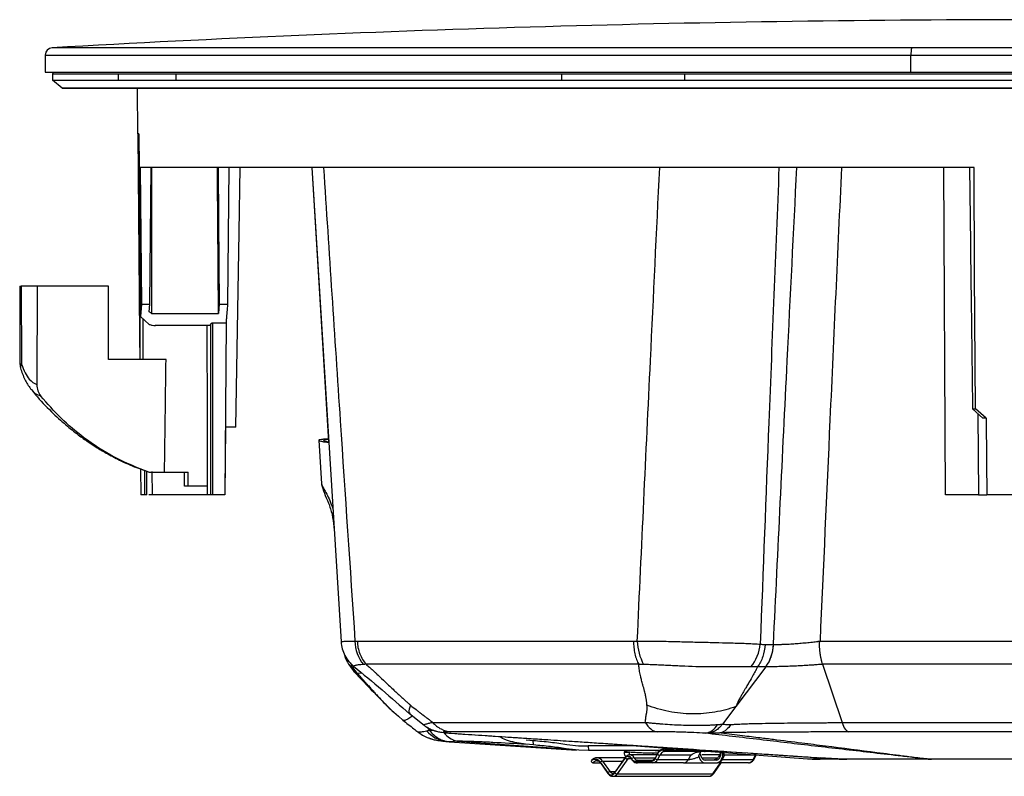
# Model space of a CAD drawing. Header units: millimetres. Extents: x 0 to 594, y 0 to 420.
# Tile 3 of 40: x 74 to 133, y 105 to 150. Entities that reach past the tile are written whole.
import ezdxf

# ---------------------------------------------------------------- set-up
doc = ezdxf.new("R2010")
doc.units = ezdxf.units.MM

msp = doc.modelspace()

# ---------------------------------------------------------------- linework, layer by layer
at = {"color": 7, "linetype": 'Continuous', "lineweight": 25}
for p, q in [((127.151, 147.967), (76.323, 147.967)), ((192.551, 147.967), (127.151, 147.967)), ((75.914, 147.535), (75.914, 146.526)), ((75.914, 147.535), (127.098, 147.535)), ((127.098, 146.526), (127.098, 147.535)), ((127.098, 147.535), (193.447, 147.535)), ((75.914, 146.526), (127.098, 146.526)), ((76.347, 146.415), (76.347, 146.054)), ((80.247, 146.415), (76.347, 146.415)), ((80.253, 146.415), (80.247, 146.415)), ((80.247, 146.054), (80.247, 146.415)), ((83.634, 146.415), (80.253, 146.415)), ((80.253, 146.048), (80.253, 146.415)), ((106.461, 146.415), (83.628, 146.415)), ((83.628, 146.415), (83.628, 146.054)), ((106.461, 146.054), (106.461, 146.415)), ((106.464, 146.415), (106.461, 146.415)), ((113.714, 146.415), (106.464, 146.415)), ((106.464, 146.048), (106.464, 146.415)), ((113.711, 146.415), (113.711, 146.054)), ((155.65, 146.415), (113.711, 146.415)), ((127.098, 146.526), (193.447, 146.526)), ((76.347, 146.054), (80.247, 146.054)), ((76.911, 145.584), (76.347, 146.054)), ((192.45, 145.584), (76.911, 145.584)), ((76.911, 145.584), (76.911, 145.554)), ((192.45, 145.554), (76.911, 145.554)), ((80.247, 146.054), (80.253, 146.048)), ((80.253, 146.048), (83.634, 146.048)), ((81.348, 145.554), (81.371, 142.887)), ((83.634, 146.048), (83.628, 146.054)), ((83.628, 146.054), (106.461, 146.054)), ((106.461, 146.054), (106.464, 146.048)), ((106.464, 146.048), (113.714, 146.048)), ((113.711, 146.054), (155.65, 146.054)), ((113.714, 146.048), (113.711, 146.054)), ((81.448, 142.887), (81.371, 142.887)), ((130.83, 140.887), (81.528, 140.887)), ((81.528, 140.887), (81.595, 132.817)), ((82.099, 132.817), (82.178, 140.887)), ((86.766, 140.887), (86.694, 132.817)), ((91.667, 140.887), (92.663, 124.678)), ((91.668, 140.887), (93.402, 112.858)), ((129.138, 121.554), (129.037, 140.887)), ((81.514, 134.554), (81.514, 129.554)), ((74.402, 133.887), (74.419, 129.261)), ((75.433, 133.887), (74.496, 133.887)), ((74.496, 133.887), (74.513, 129.264)), ((75.433, 133.887), (75.411, 128.06)), ((79.662, 133.887), (75.433, 133.887)), ((79.646, 129.554), (79.662, 133.887)), ((81.595, 132.817), (81.546, 132.087)), ((81.595, 132.817), (82.099, 132.817)), ((82.059, 132.353), (82.099, 132.817)), ((86.195, 132.817), (86.157, 132.271)), ((86.195, 132.817), (86.694, 132.817)), ((82.199, 132.271), (86.157, 132.271)), ((81.546, 132.087), (82.06, 131.619)), ((81.701, 129.554), (81.701, 131.946)), ((85.697, 121.554), (85.697, 131.62)), ((85.81, 131.72), (86.605, 131.72)), ((85.81, 131.72), (85.81, 121.554)), ((86.605, 131.72), (86.522, 121.554)), ((82.422, 131.554), (82.409, 131.554)), ((85.676, 131.554), (82.422, 131.554)), ((83.056, 129.554), (79.646, 129.554)), ((75.116, 127.745), (75.087, 127.774)), ((130.739, 126.62), (131.349, 126.074)), ((130.739, 126.62), (130.909, 126.62)), ((131.552, 126.074), (130.909, 126.62)), ((131.055, 126.337), (131.086, 121.554)), ((131.552, 126.074), (131.349, 126.074)), ((87.179, 125.554), (86.547, 125.554)), ((86.552, 121.554), (86.588, 125.554)), ((92.086, 124.768), (92.246, 122.199)), ((81.553, 123.077), (81.567, 121.554)), ((81.809, 121.554), (81.809, 122.985)), ((81.906, 122.943), (81.906, 121.554)), ((81.912, 121.554), (81.912, 122.94)), ((82.034, 122.887), (82.967, 122.887)), ((82.224, 122.929), (82.227, 121.554)), ((82.967, 122.887), (84.359, 122.887)), ((84.148, 122.054), (84.148, 122.887)), ((84.359, 122.054), (84.359, 122.887)), ((84.359, 122.054), (84.148, 122.054)), ((85.514, 122.054), (84.359, 122.054)), ((92.248, 122.199), (92.264, 122.147)), ((81.809, 121.554), (81.567, 121.554)), ((81.906, 121.554), (81.809, 121.554)), ((81.912, 121.554), (81.906, 121.554)), ((85.49, 121.554), (82.227, 121.554)), ((85.697, 121.554), (85.49, 121.554)), ((85.81, 121.554), (85.697, 121.554)), ((86.522, 121.554), (85.81, 121.554)), ((131.086, 121.554), (129.138, 121.554)), ((131.086, 121.554), (131.575, 121.554)), ((133.676, 121.554), (131.575, 121.554)), ((92.978, 119.671), (92.994, 119.454)), ((94.361, 112.899), (110.688, 112.899)), ((118.47, 112.706), (118.968, 112.706)), ((121.714, 112.899), (147.647, 112.899)), ((94.188, 111.403), (94.192, 111.4)), ((111, 111.53), (94.885, 111.53)), ((118.523, 111.384), (116.741, 109.038)), ((118.521, 111.384), (118.023, 111.384)), ((134.681, 111.53), (121.873, 111.53)), ((121.873, 111.53), (123.024, 108.089)), ((94.652, 111), (94.378, 110.991)), ((116.741, 109.038), (115.95, 107.996)), ((96.522, 108.703), (96.797, 108.465)), ((96.793, 108.46), (97.061, 108.23)), ((97.447, 108.617), (98.316, 107.932)), ((98.625, 107.642), (98.504, 107.808)), ((98.633, 107.631), (98.917, 107.614)), ((99.793, 107.465), (99.88, 107.46)), ((99.837, 107.462), (99.905, 107.456)), ((99.558, 106.982), (99.8, 106.957)), ((100.239, 106.981), (99.799, 106.957)), ((99.818, 106.956), (107.329, 106.459)), ((100.239, 106.981), (106.718, 106.539)), ((104.785, 106.763), (104.316, 106.805)), ((104.343, 107.07), (104.768, 107.032)), ((104.785, 106.763), (104.768, 107.032)), ((107.469, 106.452), (106.718, 106.539)), ((106.753, 106.801), (107.446, 106.72)), ((107.446, 106.72), (108.012, 106.705)), ((108.001, 106.921), (120.974, 105.948)), ((108.012, 106.705), (108.029, 106.437)), ((110.88, 106.705), (108.012, 106.705)), ((112.537, 106.539), (113.095, 106.539)), ((108.029, 106.437), (107.469, 106.452)), ((112.263, 106.437), (108.029, 106.437)), ((110.195, 106.003), (108.536, 106.003)), ((109.588, 105.118), (110.208, 105.995)), ((110.215, 106.033), (109.596, 105.156)), ((110.428, 106.336), (110.428, 106.334)), ((110.428, 106.334), (110.474, 106.332)), ((112.07, 106.181), (110.485, 106.181)), ((110.731, 106.007), (111.978, 106.007)), ((111.842, 106.275), (111.832, 106.181)), ((112.126, 106.275), (111.842, 106.275)), ((111.965, 105.958), (112.103, 106.22)), ((111.967, 106.432), (112.254, 106.431)), ((112.105, 106.248), (111.967, 105.985)), ((112.253, 106.171), (112.115, 105.908)), ((114.079, 106.171), (112.253, 106.171)), ((112.435, 106.456), (114.206, 106.456)), ((114.662, 106.373), (112.537, 106.373)), ((113.942, 105.908), (114.079, 106.171)), ((114.549, 106.129), (114.677, 106.373)), ((114.684, 106.124), (114.639, 106.3)), ((114.898, 106.373), (114.662, 106.373)), ((115.776, 106.181), (114.726, 106.181)), ((114.729, 106.007), (115.676, 106.007)), ((115.317, 106.373), (114.898, 106.373)), ((115.855, 106.332), (115.71, 106.055)), ((116.083, 106.171), (115.945, 105.908)), ((115.963, 106.324), (115.963, 106.129)), ((116.062, 106.317), (115.963, 106.129)), ((117.91, 106.171), (116.083, 106.171)), ((117.772, 105.908), (117.91, 106.171)), ((117.825, 105.93), (117.953, 106.175)), ((121.167, 106.044), (121.493, 106.022)), ((121.531, 106.02), (121.933, 105.993)), ((122.769, 105.937), (121.648, 106.014)), ((122.357, 105.966), (121.732, 106.007)), ((108.298, 105.706), (108.737, 105.706)), ((108.536, 105.836), (108.526, 105.836)), ((108.726, 105.749), (109.171, 105.118)), ((108.733, 105.711), (109.179, 105.081)), ((108.869, 105.808), (109.315, 105.177)), ((108.869, 105.808), (110.057, 105.808)), ((110.352, 105.936), (109.732, 105.06)), ((110.579, 105.936), (110.352, 105.936)), ((110.817, 105.789), (111.729, 105.789)), ((110.92, 105.873), (111.831, 105.873)), ((111.831, 105.706), (110.92, 105.706)), ((113.658, 105.706), (111.831, 105.706)), ((112.115, 105.908), (113.942, 105.908)), ((115.589, 105.873), (114.924, 105.873)), ((114.924, 105.706), (115.589, 105.706)), ((115.388, 105.06), (115.846, 105.706)), ((115.441, 105.081), (115.883, 105.706)), ((117.488, 105.706), (115.661, 105.706)), ((115.945, 105.908), (117.772, 105.908)), ((123.267, 105.921), (123.299, 105.92)), ((123.267, 105.921), (123.299, 105.92)), ((109.611, 105.177), (109.315, 105.177)), ((109.482, 104.913), (115.138, 104.913)), ((109.732, 105.06), (115.388, 105.06))]:
    msp.add_line(p, q, dxfattribs=at)
at = {"color": 7, "linetype": 'Continuous', "lineweight": 25, "flags": 128}
for points in [[(76.36, 146.526), (76.356, 146.509), (76.347, 146.415)], [(81.379, 142.887), (81.484, 130.94), (81.496, 129.554)], [(81.448, 142.887), (81.503, 136.839), (81.546, 132.087)], [(82.194, 140.887), (82.197, 136.062), (82.199, 132.271)], [(87.179, 125.554), (87.372, 137.077), (87.436, 140.887)], [(130.909, 126.62), (130.864, 134.609), (130.83, 140.887)], [(85.46, 131.554), (85.477, 125.954), (85.49, 121.554)], [(131.552, 126.074), (131.564, 123.543), (131.575, 121.554)], [(94.165, 111.112), (94.258, 111.039), (94.378, 110.991)], [(99.561, 106.982), (99.601, 106.976), (99.785, 106.96)], [(110.428, 106.334), (110.431, 106.237), (110.441, 106.171)]]:
    msp.add_lwpolyline(points, dxfattribs=at)
at = {"color": 7, "linetype": 'Continuous', "lineweight": 25}
for centre, radius, start, end in [((134.681, -878.149), 1027.775, 90, 93.255054), ((76.347, 147.535), 0.433, 93.25505, 180), ((128.091, 147.633), 0.998, 160.43972, 185.65973), ((74.49, 128.646), 0.618, 87.90569, 96.6031), ((75.419, 129.264), 1, 180.21131, 198.2857), ((74.846, 129.058), 0.392, 148.2824, 195.27625), ((96.328, 112.89), 2.101, 179.60901, 220.7551), ((114.107, 113.023), 3.193, 182.12627, 208.11029), ((115.699, 112.958), 2.499, 320.77633, 354.60348), ((116.568, 112.781), 2.401, 324.42321, 358.19135), ((114.787, 108.428), 0.979, 278.46743, 332.06834), ((99.879, 108.846), 1.891, 221.32199, 260.30708), ((100.742, 108.538), 1.636, 219.57057, 252.09152), ((112.548, 106.422), 0.118, 95.39271, 163.07034), ((108.514, 105.584), 0.42, 32.22742, 86.80708), ((110.258, 106.004), 0.0508, 146.44116, 190.41619), ((110.385, 105.886), 0.208, 19.91349, 148.38195), ((110.372, 106.19), 0.254, 229.92368, 265.49126), ((110.492, 105.849), 0.165, 92.49402, 148.19015), ((110.465, 105.893), 0.289, 23.2486, 86.06088), ((110.617, 105.945), 0.0375, 162.00914, 207.31469), ((110.751, 105.697), 0.31, 93.75775, 123.1437), ((110.838, 106.068), 0.28, 203.43972, 265.84223), ((110.936, 106.096), 0.224, 203.43972, 265.84223), ((111.709, 106.068), 0.28, 274.17855, 336.67814), ((112.001, 105.969), 0.0376, 154.53384, 198.02979), ((112.135, 106.219), 0.311, 236.95668, 266.25344), ((112.139, 106.232), 0.0376, 154.53384, 198.02979), ((112.463, 106.065), 0.392, 94.17855, 156.67814), ((112.273, 106.481), 0.311, 236.95668, 266.25344), ((112.561, 106.038), 0.336, 94.17855, 156.67814), ((112.548, 106.49), 0.118, 196.92966, 264.60729), ((114.67, 106.483), 0.11, 209.75623, 265.76851), ((114.895, 106.469), 0.0959, 271.53721, 311.79524), ((117.912, 106.263), 0.092, 268.52029, 286.82386), ((108.437, 105.585), 0.332, 29.61066, 136.63111), ((108.55, 105.53), 0.307, 94.38651, 144.97782), ((108.776, 105.74), 0.0508, 169.58242, 213.5866), ((108.889, 105.554), 0.254, 94.50874, 130.07632), ((110.931, 105.755), 0.118, 95.39271, 163.07034), ((110.931, 105.824), 0.118, 196.92966, 264.60729), ((111.842, 105.755), 0.118, 95.39271, 163.07034), ((111.842, 105.824), 0.118, 196.92966, 264.60729), ((111.806, 106.041), 0.336, 274.17855, 336.67814), ((113.633, 106.041), 0.336, 274.17855, 336.67814), ((115.637, 106.041), 0.336, 274.17855, 336.67814), ((117.463, 106.041), 0.336, 274.17855, 336.67814), ((117.78, 105.962), 0.0549, 261.02819, 323.88063), ((122.784, 106.833), 0.895, 269.02804, 269.77068), ((122.779, 106.57), 0.633, 269.56098, 270.43902), ((128.039, 108.381), 2.444, 270.13901, 270.58839), ((128.057, 108.643), 2.706, 269.7876, 270.2124), ((109.221, 105.109), 0.0508, 169.58122, 213.61053), ((109.335, 104.924), 0.254, 94.50874, 130.07632), ((109.38, 105.241), 0.241, 210.37174, 329.62826), ((109.492, 105.288), 0.209, 212.09604, 266.7521), ((109.466, 105.227), 0.314, 273.86402, 327.87453), ((109.638, 105.128), 0.0508, 146.4134, 190.41758), ((109.752, 105.313), 0.254, 229.92368, 265.49126), ((115.123, 105.226), 0.313, 272.7971, 327.92528), ((115.395, 105.12), 0.0607, 264.29697, 320.28809)]:
    msp.add_arc(centre, radius, start, end, dxfattribs=at)
for points, knots in [([(86.157, 132.271), (86.145, 133.879), (86.123, 136.751), (86.101, 139.623), (86.091, 140.887)], [0, 0, 0, 0, 0.56, 1, 1, 1, 1]), ([(86.134, 140.887), (86.146, 139.381), (86.166, 136.691), (86.186, 134), (86.195, 132.817)], [0, 0, 0, 0, 0.56, 1, 1, 1, 1]), ([(92.367, 140.887), (92.694, 135.896), (93.304, 126.569), (93.934, 117.241), (94.227, 112.904)], [0, 0, 0, 0, 0.535036, 1, 1, 1, 1]), ([(110.916, 112.904), (111.174, 118.43), (111.61, 127.757), (112.061, 137.085), (112.244, 140.887)], [0, 0, 0, 0, 0.592419, 1, 1, 1, 1]), ([(119.294, 140.887), (119.093, 135.868), (118.716, 126.479), (118.355, 117.091), (118.186, 112.723)], [0, 0, 0, 0, 0.534662, 1, 1, 1, 1]), ([(118.968, 112.706), (119.238, 118.295), (119.691, 127.689), (120.16, 137.082), (120.35, 140.887)], [0, 0, 0, 0, 0.594987, 1, 1, 1, 1]), ([(122.991, 140.887), (122.762, 135.919), (122.331, 126.592), (121.915, 117.265), (121.721, 112.906)], [0, 0, 0, 0, 0.532719, 1, 1, 1, 1]), ([(130.559, 140.887), (130.592, 138.224), (130.651, 133.468), (130.712, 128.712), (130.739, 126.62)], [0, 0, 0, 0, 0.56, 1, 1, 1, 1]), ([(74.416, 133.887), (74.412, 133.887), (74.395, 133.887), (74.453, 133.887), (74.496, 133.887)], [0, 0, 0, 0, 0.244077, 1, 1, 1, 1]), ([(86.694, 132.817), (86.68, 132.659), (86.652, 132.348), (86.622, 131.952), (86.611, 131.797), (86.605, 131.72)], [0, 0, 0, 0, 0.345508, 0.678846, 1, 1, 1, 1]), ([(82.199, 132.271), (82.173, 132.286), (82.126, 132.313), (82.079, 132.34), (82.059, 132.353)], [0, 0, 0, 0, 0.56, 1, 1, 1, 1]), ([(82.06, 131.619), (82.121, 131.6), (82.241, 131.561), (82.362, 131.556), (82.422, 131.554)], [0, 0, 0, 0, 0.499591, 1, 1, 1, 1]), ([(85.676, 131.554), (85.68, 131.566), (85.687, 131.588), (85.694, 131.611), (85.697, 131.62)], [0, 0, 0, 0, 0.56, 1, 1, 1, 1]), ([(85.697, 131.62), (85.701, 131.63), (85.71, 131.65), (85.733, 131.677), (85.755, 131.696), (85.774, 131.709), (85.79, 131.716), (85.802, 131.72), (85.807, 131.72), (85.81, 131.72)], [0, 0, 0, 0, 0.247081, 0.498981, 0.628784, 0.748847, 0.879095, 0.939486, 1, 1, 1, 1]), ([(74.513, 129.264), (74.579, 129.089), (74.711, 128.741), (75.011, 128.277), (75.26, 128.143), (75.411, 128.06)], [0, 0, 0, 0, 0.281567, 0.561013, 1, 1, 1, 1]), ([(82.967, 122.887), (82.984, 124.147), (83.012, 126.369), (83.043, 128.591), (83.056, 129.554)], [0, 0, 0, 0, 0.56682, 1, 1, 1, 1]), ([(74.468, 128.955), (74.555, 128.723), (74.73, 128.254), (74.972, 127.924), (75.093, 127.757)], [0, 0, 0, 0, 0.495794, 1, 1, 1, 1]), ([(75.646, 127.383), (75.54, 127.416), (75.353, 127.475), (75.188, 127.663), (75.116, 127.745)], [0, 0, 0, 0, 0.563149, 1, 1, 1, 1]), ([(75.118, 127.747), (75.191, 127.653), (75.545, 127.191), (76.222, 126.501), (77.072, 125.714), (77.807, 125.128), (78.407, 124.699), (78.955, 124.341), (79.566, 123.976), (80.358, 123.565), (81.124, 123.213), (81.639, 123.045), (81.809, 122.989)], [0, 0, 0, 0, 0.041852, 0.203904, 0.341154, 0.45323, 0.539842, 0.605995, 0.689766, 0.798883, 0.933415, 1, 1, 1, 1]), ([(75.411, 128.06), (75.422, 127.935), (75.443, 127.685), (75.578, 127.484), (75.646, 127.383)], [0, 0, 0, 0, 0.500068, 1, 1, 1, 1]), ([(82.034, 122.887), (81.359, 123.153), (80.009, 123.686), (78.287, 124.813), (76.82, 126.045), (76.037, 126.937), (75.646, 127.383)], [0, 0, 0, 0, 0.279967, 0.55992, 0.779963, 1, 1, 1, 1]), ([(92.653, 124.846), (92.609, 124.844), (92.431, 124.837), (92.24, 124.819), (92.087, 124.791), (92.073, 124.758), (92.189, 124.72), (92.387, 124.683), (92.593, 124.659), (92.672, 124.65)], [0, 0, 0, 0, 0.054721, 0.222731, 0.390969, 0.559216, 0.727529, 0.895917, 1, 1, 1, 1]), ([(92.655, 124.818), (92.607, 124.814), (92.466, 124.804), (92.361, 124.781), (92.342, 124.749), (92.434, 124.715), (92.59, 124.689), (92.663, 124.678)], [0, 0, 0, 0, 0.118811, 0.345773, 0.572652, 0.799717, 1, 1, 1, 1]), ([(92.253, 122.162), (92.297, 122.003), (92.378, 121.705), (92.648, 121.112), (92.886, 120.415), (92.948, 119.911), (92.978, 119.671)], [0, 0, 0, 0, 0.304412, 0.567698, 0.793615, 1, 1, 1, 1]), ([(92.264, 122.147), (92.268, 122.131), (92.281, 122.08), (92.381, 121.909), (92.543, 121.618), (92.738, 121.235), (92.856, 120.905), (92.914, 120.745)], [0, 0, 0, 0, 0.112041, 0.348168, 0.577487, 0.795804, 1, 1, 1, 1]), ([(82.227, 121.554), (82.182, 121.554), (82.104, 121.554), (82.051, 121.554), (82.029, 121.554)], [0, 0, 0, 0, 0.5820615, 1, 1, 1, 1]), ([(93.415, 112.859), (93.411, 112.861), (93.387, 112.871), (93.506, 112.89), (93.765, 112.908), (94.073, 112.906), (94.227, 112.904)], [0, 0, 0, 0, 0.07002, 0.380933, 0.689498, 1, 1, 1, 1]), ([(93.401, 112.859), (93.418, 112.72), (93.453, 112.438), (93.618, 112.041), (93.855, 111.681), (94.069, 111.493), (94.174, 111.401)], [0, 0, 0, 0, 0.246998, 0.4997606, 0.7526491, 1, 1, 1, 1]), ([(94.361, 112.899), (94.369, 112.643), (94.419, 112.389), (94.598, 111.921), (94.727, 111.707), (94.885, 111.53)], [0, 0, 0, 0, 0.5, 0.5, 1, 1, 1, 1]), ([(110.688, 112.899), (110.691, 112.774), (110.699, 112.647), (110.728, 112.397), (110.749, 112.273), (110.803, 112.036), (110.836, 111.923), (110.912, 111.713), (110.954, 111.616), (111, 111.53)], [0, 0, 0, 0, 0.25, 0.25, 0.5, 0.5, 0.75, 0.75, 1, 1, 1, 1]), ([(110.916, 112.904), (110.957, 112.905), (111.038, 112.906), (111.163, 112.906), (111.289, 112.907), (111.416, 112.907), (111.545, 112.906), (111.676, 112.905), (111.913, 112.903), (112.269, 112.899), (112.888, 112.886), (113.709, 112.865), (114.719, 112.839), (115.705, 112.816), (116.473, 112.797), (117.03, 112.78), (117.373, 112.768), (117.634, 112.756), (117.826, 112.746), (118.011, 112.735), (118.128, 112.727), (118.186, 112.723)], [0, 0, 0, 0, 0.017892, 0.035813, 0.053757, 0.071719, 0.089692, 0.107671, 0.125651, 0.186586, 0.250715, 0.367661, 0.5002, 0.6333, 0.74967, 0.81376, 0.87417, 0.905986, 0.937578, 0.968923, 1, 1, 1, 1]), ([(118.47, 112.706), (118.458, 112.456), (118.412, 112.21), (118.259, 111.76), (118.153, 111.555), (118.023, 111.384)], [0, 0, 0, 0, 0.5, 0.5, 1, 1, 1, 1]), ([(118.523, 111.384), (118.537, 111.404), (118.566, 111.442), (118.606, 111.501), (118.644, 111.563), (118.68, 111.626), (118.714, 111.691), (118.746, 111.757), (118.775, 111.825), (118.803, 111.893), (118.828, 111.961), (118.851, 112.03), (118.872, 112.1), (118.891, 112.169), (118.908, 112.238), (118.922, 112.307), (118.935, 112.375), (118.946, 112.443), (118.955, 112.51), (118.962, 112.576), (118.968, 112.641), (118.971, 112.684), (118.972, 112.706)], [0, 0, 0, 0, 0.05522, 0.110169, 0.16479, 0.219028, 0.272833, 0.326152, 0.37894, 0.431149, 0.482738, 0.533666, 0.583897, 0.633397, 0.682135, 0.730084, 0.777217, 0.823515, 0.868956, 0.913526, 0.957211, 1, 1, 1, 1]), ([(118.972, 112.706), (118.994, 112.705), (119.038, 112.705), (119.107, 112.705), (119.178, 112.706), (119.252, 112.707), (119.327, 112.708), (119.405, 112.71), (119.484, 112.712), (119.644, 112.718), (119.899, 112.73), (120.253, 112.753), (120.622, 112.783), (120.993, 112.818), (121.292, 112.851), (121.486, 112.874), (121.57, 112.884), (121.625, 112.891), (121.67, 112.897), (121.705, 112.903), (121.721, 112.906)], [0, 0, 0, 0, 0.030993, 0.062082, 0.093249, 0.124474, 0.155739, 0.187025, 0.218312, 0.249582, 0.373059, 0.500366, 0.620963, 0.749292, 0.87466, 0.924698, 0.95146, 0.962283, 0.982854, 1, 1, 1, 1]), ([(121.873, 111.53), (121.866, 111.55), (121.854, 111.59), (121.837, 111.651), (121.821, 111.712), (121.806, 111.772), (121.792, 111.832), (121.78, 111.89), (121.769, 111.947), (121.759, 112.002), (121.75, 112.055), (121.742, 112.106), (121.732, 112.17), (121.722, 112.246), (121.713, 112.334), (121.705, 112.417), (121.699, 112.494), (121.695, 112.564), (121.693, 112.628), (121.692, 112.685), (121.692, 112.736), (121.694, 112.779), (121.696, 112.816), (121.699, 112.846), (121.703, 112.87), (121.707, 112.887), (121.712, 112.895), (121.714, 112.899)], [0, 0, 0, 0, 0.055508, 0.109192, 0.160963, 0.210741, 0.258462, 0.304069, 0.347514, 0.38876, 0.427774, 0.464533, 0.499017, 0.564471, 0.625318, 0.681517, 0.733054, 0.779937, 0.822188, 0.859845, 0.89295, 0.921557, 0.945723, 0.965517, 0.981029, 0.992409, 1, 1, 1, 1]), ([(93.612, 112.092), (93.619, 112.056), (93.657, 111.859), (93.844, 111.513), (94.053, 111.252), (94.166, 111.112)], [0, 0, 0, 0, 0.094143, 0.514519, 1, 1, 1, 1]), ([(93.938, 111.627), (93.985, 111.531), (94.103, 111.289), (94.274, 111.103), (94.378, 110.991)], [0, 0, 0, 0, 0.397318, 1, 1, 1, 1]), ([(94.145, 111.424), (94.707, 110.957), (95.819, 110.035), (96.911, 109.084), (97.452, 108.614)], [0, 0, 0, 0, 0.5052202, 1, 1, 1, 1]), ([(94.736, 111.518), (94.622, 111.511), (94.394, 111.497), (94.218, 111.455), (94.149, 111.418), (94.179, 111.406), (94.188, 111.403)], [0, 0, 0, 0, 0.294768, 0.5883283, 0.8867122, 1, 1, 1, 1]), ([(94.885, 111.53), (94.917, 111.502), (94.984, 111.445), (95.084, 111.356), (95.189, 111.263), (95.297, 111.165), (95.41, 111.063), (95.58, 110.906), (95.849, 110.653), (96.165, 110.352), (96.462, 110.069), (96.683, 109.86), (96.873, 109.683), (97.044, 109.526), (97.208, 109.38), (97.362, 109.244), (97.464, 109.158), (97.513, 109.116)], [0, 0, 0, 0, 0.035494, 0.072739, 0.111749, 0.152537, 0.195116, 0.239494, 0.346679, 0.506425, 0.608841, 0.694313, 0.762868, 0.827969, 0.889158, 0.946482, 1, 1, 1, 1]), ([(111.491, 109.116), (111.489, 109.143), (111.486, 109.2), (111.476, 109.287), (111.464, 109.378), (111.448, 109.475), (111.43, 109.576), (111.398, 109.734), (111.337, 109.981), (111.256, 110.284), (111.18, 110.569), (111.127, 110.782), (111.085, 110.958), (111.054, 111.113), (111.029, 111.262), (111.01, 111.4), (111.004, 111.487), (111, 111.53)], [0, 0, 0, 0, 0.0352475, 0.0721816, 0.1108213, 0.1511832, 0.1932817, 0.2371297, 0.34716, 0.4986857, 0.6087983, 0.6960637, 0.7604773, 0.8264125, 0.8882852, 0.9461327, 1, 1, 1, 1]), ([(117.635, 111.378), (117.604, 111.379), (117.542, 111.38), (117.448, 111.382), (117.352, 111.383), (117.254, 111.384), (117.155, 111.384), (117.054, 111.384), (116.869, 111.384), (116.59, 111.382), (116.271, 111.379), (116.009, 111.377), (115.811, 111.375), (115.611, 111.374), (115.205, 111.374), (114.581, 111.382), (113.878, 111.406), (113.316, 111.433), (112.896, 111.454), (112.481, 111.475), (112.141, 111.491), (111.876, 111.501), (111.678, 111.508), (111.482, 111.514), (111.354, 111.517), (111.29, 111.518)], [0, 0, 0, 0, 0.017998, 0.035998, 0.053988, 0.071958, 0.089899, 0.1078, 0.125655, 0.18724, 0.250175, 0.281813, 0.312512, 0.343771, 0.375223, 0.499856, 0.624842, 0.687298, 0.749508, 0.812524, 0.874522, 0.905582, 0.936888, 0.968382, 1, 1, 1, 1]), ([(118.023, 111.384), (118, 111.334), (117.975, 111.283), (117.945, 111.224), (117.943, 111.219), (117.938, 111.21), (117.931, 111.195), (117.913, 111.161), (117.854, 111.047), (117.739, 110.837), (117.61, 110.614), (117.538, 110.492), (117.537, 110.49), (117.534, 110.484), (117.529, 110.476), (117.518, 110.457), (117.495, 110.419), (117.452, 110.347), (117.373, 110.211), (117.238, 109.982), (117.14, 109.815), (117.108, 109.76), (117.101, 109.749), (117.1, 109.747), (117.098, 109.744), (117.096, 109.738), (117.089, 109.726), (117.075, 109.702), (117.048, 109.654), (116.909, 109.402), (116.807, 109.195), (116.741, 109.038)], [0, 0, 0, 0, 0.0625, 0.0625, 0.070313, 0.070313, 0.078125, 0.09375, 0.125, 0.25, 0.375, 0.375, 0.376953, 0.376953, 0.378906, 0.382813, 0.390625, 0.40625, 0.4375, 0.5, 0.625, 0.6875, 0.6875, 0.689453, 0.689453, 0.691406, 0.695313, 0.703125, 0.71875, 0.75, 1, 1, 1, 1]), ([(121.873, 111.53), (121.841, 111.527), (121.763, 111.521), (121.623, 111.511), (121.438, 111.497), (121.205, 111.481), (120.924, 111.463), (120.597, 111.444), (120.227, 111.426), (119.89, 111.411), (119.607, 111.401), (119.389, 111.395), (119.187, 111.39), (119, 111.387), (118.827, 111.385), (118.668, 111.384), (118.571, 111.384), (118.523, 111.384)], [0, 0, 0, 0, 0.027734, 0.067969, 0.120579, 0.185596, 0.26333, 0.354175, 0.456653, 0.571593, 0.639971, 0.705593, 0.768648, 0.829459, 0.888344, 0.945285, 1, 1, 1, 1]), ([(94.166, 111.112), (94.553, 110.694), (95.346, 109.84), (96.148, 109.057), (96.558, 108.657)], [0, 0, 0, 0, 0.489014, 1, 1, 1, 1]), ([(94.378, 110.991), (94.41, 110.955), (94.477, 110.878), (94.584, 110.757), (94.674, 110.655), (94.747, 110.573), (94.8, 110.512), (94.877, 110.426), (94.946, 110.348), (94.999, 110.289), (95.068, 110.211), (95.178, 110.088), (95.343, 109.904), (95.506, 109.725), (95.838, 109.367), (96.167, 109.005), (96.462, 108.754), (96.522, 108.703)], [0, 0, 0, 0, 0.0458, 0.097003, 0.153577, 0.175534, 0.201133, 0.230365, 0.285073, 0.300183, 0.304684, 0.384161, 0.456835, 0.538269, 0.614306, 0.92111, 1, 1, 1, 1]), ([(97.513, 109.116), (97.455, 108.95), (97.364, 108.692), (97.45, 108.663), (97.481, 108.652)], [0, 0, 0, 0, 0.641508, 1, 1, 1, 1]), ([(97.513, 109.116), (97.621, 109.024), (97.729, 108.936), (97.888, 108.81), (97.941, 108.768), (97.996, 108.725), (98, 108.723), (98.004, 108.719), (98.011, 108.714), (98.028, 108.701), (98.066, 108.672), (98.132, 108.622), (98.198, 108.573), (98.239, 108.543), (98.243, 108.54), (98.25, 108.534), (98.251, 108.533), (98.255, 108.531), (98.263, 108.525), (98.285, 108.509), (98.359, 108.453), (98.427, 108.402), (98.51, 108.339), (98.54, 108.317), (98.597, 108.274), (98.683, 108.209), (98.766, 108.145), (98.822, 108.102)], [0, 0, 0, 0, 0.25, 0.25, 0.375, 0.375, 0.382812, 0.382812, 0.390625, 0.40625, 0.4375, 0.5, 0.5625, 0.5625, 0.570312, 0.570312, 0.574219, 0.574219, 0.578125, 0.59375, 0.625, 0.75, 0.75, 0.8125, 0.8125, 0.875, 1, 1, 1, 1]), ([(111.39, 108.102), (111.394, 108.145), (111.401, 108.209), (111.41, 108.274), (111.416, 108.317), (111.419, 108.34), (111.434, 108.443), (111.451, 108.545), (111.47, 108.657), (111.476, 108.693), (111.479, 108.71), (111.481, 108.718), (111.482, 108.723), (111.482, 108.725), (111.487, 108.757), (111.491, 108.792), (111.498, 108.909), (111.498, 109.004), (111.491, 109.116)], [0, 0, 0, 0, 0.125, 0.1875, 0.1875, 0.25, 0.25, 0.5, 0.5625, 0.59375, 0.609375, 0.617188, 0.617188, 0.625, 0.625, 0.75, 0.75, 1, 1, 1, 1]), ([(116.741, 109.038), (116.358, 108.893), (115.942, 108.778), (115.07, 108.628), (114.613, 108.592), (113.694, 108.606), (113.231, 108.655), (112.333, 108.832), (111.898, 108.959), (111.491, 109.116)], [0, 0, 0, 0, 0.25, 0.25, 0.5, 0.5, 0.75, 0.75, 1, 1, 1, 1]), ([(97.623, 108.478), (97.589, 108.453), (97.468, 108.362), (97.292, 108.256), (97.133, 108.193), (97.088, 108.227), (97.069, 108.241)], [0, 0, 0, 0, 0.115893, 0.413292, 0.754786, 1, 1, 1, 1]), ([(97.058, 108.233), (97.272, 108.062), (97.565, 107.828), (97.859, 107.598), (97.938, 107.536)], [0, 0, 0, 0, 0.730181, 1, 1, 1, 1]), ([(98.325, 107.943), (98.317, 107.943), (98.256, 107.948), (98.382, 107.995), (98.577, 108.048), (98.709, 108.078), (98.771, 108.092), (98.799, 108.098), (98.813, 108.101), (98.819, 108.102), (98.822, 108.102)], [0, 0, 0, 0, 0.07214, 0.542485, 0.800187, 0.912199, 0.961379, 0.983011, 0.992528, 1, 1, 1, 1]), ([(98.307, 107.939), (98.382, 107.885), (98.494, 107.804), (98.678, 107.708), (98.773, 107.666), (98.854, 107.636), (98.901, 107.62), (98.937, 107.608), (98.974, 107.596), (99.032, 107.579), (99.156, 107.547), (99.36, 107.511), (99.638, 107.481), (99.793, 107.465)], [0, 0, 0, 0, 0.1320767, 0.1938406, 0.2597545, 0.2911168, 0.3069617, 0.3246251, 0.3459827, 0.372852, 0.4489201, 0.6932539, 1, 1, 1, 1]), ([(98.822, 108.102), (100.447, 108.102), (102.335, 108.102), (106.555, 108.102), (108.887, 108.102), (111.39, 108.102)], [0, 0, 0, 0, 0.5, 0.5, 1, 1, 1, 1]), ([(98.822, 108.102), (98.961, 107.941), (99.13, 107.805), (99.498, 107.613), (99.696, 107.558), (99.89, 107.544)], [0, 0, 0, 0, 0.5, 0.5, 1, 1, 1, 1]), ([(111.39, 108.102), (111.429, 108.098), (111.507, 108.09), (111.625, 108.078), (111.742, 108.066), (111.859, 108.055), (111.975, 108.044), (112.089, 108.034), (112.202, 108.024), (112.313, 108.015), (112.569, 107.996), (112.97, 107.969), (113.525, 107.943), (114.074, 107.928), (114.527, 107.927), (114.881, 107.933), (115.143, 107.941), (115.4, 107.953), (115.568, 107.964), (115.652, 107.969)], [0, 0, 0, 0, 0.029964, 0.059445, 0.088426, 0.116887, 0.144809, 0.172174, 0.198964, 0.225163, 0.250753, 0.378636, 0.500687, 0.626306, 0.750209, 0.812425, 0.874969, 0.936984, 1, 1, 1, 1]), ([(111.39, 108.102), (111.481, 107.941), (111.59, 107.805), (111.829, 107.613), (111.958, 107.558), (112.084, 107.544)], [0, 0, 0, 0, 0.5, 0.5, 1, 1, 1, 1]), ([(115.95, 107.996), (115.943, 107.987), (115.916, 107.951), (115.854, 107.876), (115.762, 107.779), (115.657, 107.687), (115.555, 107.616), (115.46, 107.561), (115.368, 107.519), (115.278, 107.488), (115.19, 107.466), (115.132, 107.46), (115.103, 107.456)], [0, 0, 0, 0, 0.030065, 0.113783, 0.250182, 0.38361, 0.500684, 0.606971, 0.709966, 0.809752, 0.906403, 1, 1, 1, 1]), ([(115.652, 107.969), (115.693, 107.972), (115.76, 107.978), (115.859, 107.987), (115.917, 107.993), (115.95, 107.996)], [0, 0, 0, 0, 0.409503, 0.66736, 1, 1, 1, 1]), ([(116.445, 107.976), (116.368, 107.853), (116.278, 107.747), (116.083, 107.579), (115.977, 107.518), (115.871, 107.482)], [0, 0, 0, 0, 0.5, 0.5, 1, 1, 1, 1]), ([(115.95, 107.996), (116.024, 107.988), (116.103, 107.981), (116.268, 107.974), (116.354, 107.972), (116.445, 107.976)], [0, 0, 0, 0, 0.5, 0.5, 1, 1, 1, 1]), ([(116.445, 107.976), (116.472, 107.977), (116.527, 107.979), (116.614, 107.983), (116.706, 107.988), (116.83, 107.995), (116.985, 108.003), (117.225, 108.014), (117.542, 108.025), (118.039, 108.038), (118.726, 108.051), (119.553, 108.061), (120.445, 108.07), (121.121, 108.075), (121.617, 108.079), (121.899, 108.081), (122.182, 108.083), (122.464, 108.085), (122.745, 108.087), (122.931, 108.088), (123.024, 108.089)], [0, 0, 0, 0, 0.01451, 0.029828, 0.045945, 0.062845, 0.093995, 0.125318, 0.183358, 0.25012, 0.363027, 0.500249, 0.617045, 0.750374, 0.791377, 0.832527, 0.873886, 0.915531, 0.957542, 1, 1, 1, 1]), ([(123.024, 108.089), (124.896, 108.089), (126.821, 108.089), (130.724, 108.089), (132.702, 108.089), (134.681, 108.089)], [0, 0, 0, 0, 0.5, 0.5, 1, 1, 1, 1]), ([(123.024, 108.089), (123.077, 107.932), (123.14, 107.798), (123.277, 107.607), (123.352, 107.55), (123.425, 107.533)], [0, 0, 0, 0, 0.5, 0.5, 1, 1, 1, 1]), ([(97.929, 107.545), (98.024, 107.477), (98.165, 107.375), (98.39, 107.257), (98.513, 107.204), (98.612, 107.167), (98.67, 107.146), (98.715, 107.131), (98.761, 107.117), (98.831, 107.096), (98.98, 107.058), (99.204, 107.017), (99.508, 106.985), (99.676, 106.967)], [0, 0, 0, 0, 0.146057, 0.215669, 0.289158, 0.32453, 0.342176, 0.361113, 0.382926, 0.409254, 0.481028, 0.712691, 1, 1, 1, 1]), ([(97.949, 107.55), (97.95, 107.545), (97.955, 107.528), (98.125, 107.538), (98.349, 107.578), (98.459, 107.598)], [0, 0, 0, 0, 0.199306, 0.607502, 1, 1, 1, 1]), ([(98.459, 107.598), (98.486, 107.604), (98.536, 107.614), (98.588, 107.629), (98.611, 107.635)], [0, 0, 0, 0, 0.560035, 1, 1, 1, 1]), ([(98.611, 107.635), (98.614, 107.637), (98.618, 107.639), (98.623, 107.641), (98.625, 107.642)], [0, 0, 0, 0, 0.56, 1, 1, 1, 1]), ([(98.625, 107.642), (98.626, 107.64), (98.629, 107.636), (98.632, 107.633), (98.633, 107.631)], [0, 0, 0, 0, 0.560001, 1, 1, 1, 1]), ([(98.633, 107.631), (98.686, 107.568), (98.846, 107.376), (99.099, 107.183), (99.325, 107.073), (99.43, 107.035), (99.569, 106.989), (99.69, 106.972), (99.799, 106.957)], [0, 0, 0, 0, 0.164925, 0.500242, 0.670392, 0.721099, 0.749437, 1, 1, 1, 1]), ([(99.89, 107.544), (99.752, 107.544), (99.64, 107.543), (99.521, 107.538), (99.49, 107.535), (99.448, 107.53), (99.437, 107.527), (99.435, 107.52), (99.444, 107.515), (99.483, 107.506), (99.512, 107.501), (99.628, 107.485), (99.741, 107.473), (99.88, 107.46)], [0, 0, 0, 0, 0.25, 0.25, 0.375, 0.375, 0.5, 0.5, 0.625, 0.625, 0.75, 0.75, 1, 1, 1, 1]), ([(99.88, 107.46), (101.798, 107.333), (103.715, 107.206), (107.548, 106.952), (109.463, 106.825), (113.288, 106.572), (115.199, 106.445), (118.055, 106.254), (119.006, 106.191), (120.427, 106.096), (120.9, 106.064), (121.842, 106.001), (122.311, 105.969), (122.781, 105.937)], [0, 0, 0, 0, 0.25, 0.25, 0.5, 0.5, 0.75, 0.75, 0.875, 0.875, 0.9375, 0.9375, 1, 1, 1, 1]), ([(112.084, 107.544), (110.864, 107.544), (109.69, 107.544), (108.281, 107.544), (108.001, 107.544), (107.449, 107.544), (107.176, 107.544), (106.367, 107.544), (105.842, 107.544), (104.311, 107.544), (103.347, 107.544), (101.533, 107.544), (100.682, 107.544), (99.89, 107.544)], [0, 0, 0, 0, 0.25, 0.25, 0.3125, 0.3125, 0.375, 0.375, 0.5, 0.5, 0.75, 0.75, 1, 1, 1, 1]), ([(99.921, 107.455), (100.459, 107.42), (101.519, 107.349), (103.006, 107.251), (104.29, 107.166), (105.328, 107.097), (106.16, 107.042), (106.874, 106.995), (107.63, 106.946), (108.541, 106.886), (109.588, 106.816), (110.657, 106.745), (111.686, 106.677), (113.183, 106.577), (115.207, 106.443), (117.247, 106.307), (118.79, 106.204), (119.785, 106.137), (120.692, 106.076), (121.271, 106.037), (121.531, 106.02)], [0, 0, 0, 0, 0.074277, 0.146574, 0.205623, 0.251884, 0.290054, 0.321362, 0.352811, 0.396829, 0.447928, 0.497422, 0.544695, 0.590386, 0.704537, 0.824981, 0.873263, 0.918764, 0.963341, 1, 1, 1, 1]), ([(104.316, 106.805), (103.973, 106.856), (103.455, 106.932), (102.946, 107.135), (102.79, 107.252), (102.77, 107.267)], [0, 0, 0, 0, 0.6305, 0.95306, 1, 1, 1, 1]), ([(114.931, 107.46), (114.718, 107.473), (114.494, 107.485), (114.133, 107.501), (114.009, 107.506), (113.761, 107.515), (113.636, 107.519), (113.385, 107.527), (113.259, 107.53), (113.008, 107.535), (112.886, 107.538), (112.527, 107.543), (112.297, 107.544), (112.084, 107.544)], [0, 0, 0, 0, 0.25, 0.25, 0.375, 0.375, 0.5, 0.5, 0.625, 0.625, 0.75, 0.75, 1, 1, 1, 1]), ([(128.045, 105.937), (127.76, 105.969), (127.472, 106.001), (126.905, 106.064), (126.625, 106.096), (125.787, 106.191), (125.235, 106.254), (123.585, 106.445), (122.495, 106.572), (120.324, 106.825), (119.243, 106.952), (117.084, 107.206), (116.007, 107.333), (114.931, 107.46)], [0, 0, 0, 0, 0.0625, 0.0625, 0.125, 0.125, 0.25, 0.25, 0.5, 0.5, 0.75, 0.75, 1, 1, 1, 1]), ([(115.871, 107.482), (115.845, 107.479), (115.792, 107.474), (115.713, 107.467), (115.635, 107.462), (115.556, 107.458), (115.44, 107.454), (115.287, 107.452), (115.165, 107.455), (115.103, 107.456)], [0, 0, 0, 0, 0.098686, 0.197951, 0.297868, 0.398508, 0.499942, 0.748167, 1, 1, 1, 1]), ([(116.309, 107.499), (116.236, 107.496), (116.162, 107.493), (116.015, 107.487), (115.942, 107.484), (115.871, 107.482)], [0, 0, 0, 0, 0.5, 0.5, 1, 1, 1, 1]), ([(115.871, 107.482), (116.296, 107.43), (117.065, 107.336), (118.095, 107.208), (119.263, 107.064), (120.551, 106.903), (122.597, 106.645), (124.584, 106.391), (126.223, 106.179), (126.976, 106.082), (127.35, 106.033), (127.624, 105.997), (127.8, 105.973), (127.887, 105.961), (127.975, 105.949), (128.034, 105.941), (128.064, 105.937)], [0, 0, 0, 0, 0.102994, 0.186262, 0.25, 0.386829, 0.5, 0.750001, 0.875001, 0.906251, 0.937501, 0.96875, 0.976563, 0.984375, 0.992166, 1, 1, 1, 1]), ([(123.425, 107.533), (123.37, 107.533), (123.261, 107.533), (123.093, 107.533), (122.922, 107.533), (122.746, 107.533), (122.566, 107.533), (122.267, 107.533), (121.852, 107.533), (121.121, 107.531), (120.225, 107.529), (119.236, 107.526), (118.388, 107.521), (117.774, 107.516), (117.305, 107.511), (117.004, 107.507), (116.772, 107.505), (116.61, 107.503), (116.462, 107.501), (116.361, 107.5), (116.309, 107.499)], [0, 0, 0, 0, 0.022777, 0.045976, 0.069597, 0.093639, 0.118102, 0.142987, 0.215347, 0.285215, 0.434989, 0.570769, 0.682857, 0.785357, 0.834273, 0.892369, 0.924591, 0.945934, 0.972662, 1, 1, 1, 1]), ([(145.943, 107.533), (145.884, 107.533), (145.674, 107.533), (145.217, 107.533), (144.534, 107.533), (143.824, 107.533), (142.983, 107.533), (141.875, 107.533), (139.998, 107.533), (138.011, 107.533), (136.097, 107.533), (134.188, 107.533), (131.803, 107.533), (129.443, 107.533), (127.57, 107.533), (126.507, 107.533), (125.582, 107.533), (124.916, 107.533), (124.234, 107.533), (123.776, 107.533), (123.525, 107.533), (123.425, 107.533)], [0, 0, 0, 0, 0.00806, 0.029095, 0.062922, 0.101583, 0.125566, 0.176654, 0.250449, 0.375483, 0.438348, 0.501278, 0.625316, 0.750256, 0.812148, 0.874613, 0.892883, 0.937123, 0.965215, 0.986207, 1, 1, 1, 1]), ([(100.852, 106.976), (100.736, 106.978), (100.528, 106.981), (100.327, 106.981), (100.239, 106.981)], [0, 0, 0, 0, 0.5599886, 1, 1, 1, 1]), ([(104.316, 106.805), (103.675, 106.842), (102.753, 106.895), (101.695, 106.943), (101.224, 106.962), (101.016, 106.97), (100.916, 106.974), (100.872, 106.976), (100.852, 106.976)], [0, 0, 0, 0, 0.562785, 0.808624, 0.916056, 0.963123, 0.983786, 1, 1, 1, 1]), ([(104.768, 107.032), (105.109, 107.003), (105.778, 106.945), (106.432, 106.849), (106.753, 106.801)], [0, 0, 0, 0, 0.509881, 1, 1, 1, 1]), ([(106.718, 106.539), (106.407, 106.585), (105.769, 106.678), (105.119, 106.734), (104.785, 106.763)], [0, 0, 0, 0, 0.486238, 1, 1, 1, 1]), ([(112.537, 106.539), (112.491, 106.535), (112.385, 106.524), (112.225, 106.43), (112.147, 106.312), (112.105, 106.248)], [0, 0, 0, 0, 0.260138, 0.59995, 1, 1, 1, 1]), ([(108.538, 105.996), (108.522, 105.998), (108.446, 106.009), (108.326, 105.958), (108.245, 105.888), (108.211, 105.859)], [0, 0, 0, 0, 0.130535, 0.636936, 1, 1, 1, 1]), ([(110.428, 106.336), (110.348, 106.345), (110.188, 106.362), (110.122, 106.377), (110.135, 106.382), (110.136, 106.382)], [0, 0, 0, 0, 0.499932, 0.999418, 1, 1, 1, 1]), ([(110.136, 106.354), (110.136, 106.354), (110.124, 106.352), (110.171, 106.347), (110.278, 106.34), (110.376, 106.336), (110.428, 106.334)], [0, 0, 0, 0, 0.001627, 0.431301, 0.698487, 1, 1, 1, 1]), ([(110.135, 106.354), (110.138, 106.317), (110.142, 106.243), (110.181, 106.143), (110.217, 106.077), (110.244, 106.051), (110.247, 106.048)], [0, 0, 0, 0, 0.309902, 0.629618, 0.957173, 1, 1, 1, 1]), ([(110.485, 106.18), (110.444, 106.176), (110.363, 106.166), (110.272, 106.104), (110.231, 106.052), (110.215, 106.033)], [0, 0, 0, 0, 0.386719, 0.767513, 1, 1, 1, 1]), ([(110.474, 106.332), (110.465, 106.333), (110.45, 106.334), (110.435, 106.336), (110.428, 106.336)], [0, 0, 0, 0, 0.56, 1, 1, 1, 1]), ([(111.842, 106.275), (111.743, 106.276), (111.545, 106.278), (111.167, 106.292), (110.784, 106.31), (110.577, 106.325), (110.474, 106.332)], [0, 0, 0, 0, 0.250305, 0.499896, 0.749479, 1, 1, 1, 1]), ([(110.485, 106.012), (110.489, 106.013), (110.502, 106.014), (110.533, 105.998), (110.566, 105.96), (110.58, 105.934), (110.583, 105.929)], [0, 0, 0, 0, 0.207325, 0.605668, 0.926511, 1, 1, 1, 1]), ([(111.967, 105.985), (111.955, 105.966), (111.927, 105.92), (111.874, 105.878), (111.846, 105.875), (111.831, 105.873)], [0, 0, 0, 0, 0.25263, 0.592383, 1, 1, 1, 1]), ([(113.942, 105.908), (113.958, 105.908), (113.992, 105.91), (114.081, 105.921), (114.217, 105.95), (114.393, 106.002), (114.506, 106.043), (114.566, 106.064)], [0, 0, 0, 0, 0.096489, 0.197112, 0.427526, 0.699442, 1, 1, 1, 1]), ([(114.079, 106.171), (114.183, 106.234), (114.36, 106.343), (114.563, 106.364), (114.647, 106.373)], [0, 0, 0, 0, 0.586409, 1, 1, 1, 1]), ([(114.566, 106.064), (114.563, 106.077), (114.558, 106.098), (114.552, 106.12), (114.549, 106.129)], [0, 0, 0, 0, 0.563828, 1, 1, 1, 1]), ([(114.566, 106.064), (114.581, 106.014), (114.613, 105.912), (114.701, 105.798), (114.807, 105.721), (114.885, 105.711), (114.924, 105.706)], [0, 0, 0, 0, 0.249579, 0.499521, 0.749646, 1, 1, 1, 1]), ([(114.684, 106.124), (114.694, 106.089), (114.713, 106.018), (114.772, 105.937), (114.844, 105.883), (114.897, 105.876), (114.924, 105.873)], [0, 0, 0, 0, 0.2498372, 0.4998767, 0.7498178, 1, 1, 1, 1]), ([(115.708, 106.051), (115.691, 106.026), (115.659, 105.974), (115.586, 105.917), (115.502, 105.879), (115.443, 105.875), (115.414, 105.873)], [0, 0, 0, 0, 0.248629, 0.504115, 0.757408, 1, 1, 1, 1]), ([(115.589, 105.873), (115.615, 105.876), (115.669, 105.883), (115.741, 105.937), (115.799, 106.018), (115.819, 106.089), (115.828, 106.124)], [0, 0, 0, 0, 0.250235, 0.499606, 0.749599, 1, 1, 1, 1]), ([(115.589, 105.706), (115.628, 105.711), (115.706, 105.721), (115.811, 105.798), (115.9, 105.912), (115.931, 106.013), (115.947, 106.064)], [0, 0, 0, 0, 0.24966, 0.499456, 0.749437, 1, 1, 1, 1]), ([(115.828, 106.124), (115.792, 106.108), (115.721, 106.077), (115.71, 106.051), (115.705, 106.039)], [0, 0, 0, 0, 0.514941, 1, 1, 1, 1]), ([(115.88, 106.33), (115.878, 106.325), (115.853, 106.262), (115.84, 106.19), (115.828, 106.124)], [0, 0, 0, 0, 0.078242, 1, 1, 1, 1]), ([(115.963, 106.129), (115.96, 106.117), (115.954, 106.096), (115.949, 106.074), (115.947, 106.064)], [0, 0, 0, 0, 0.556201, 1, 1, 1, 1]), ([(116.083, 106.171), (116.061, 106.238), (116.034, 106.322), (116.057, 106.343), (116.062, 106.347)], [0, 0, 0, 0, 0.791132, 1, 1, 1, 1]), ([(108.298, 105.706), (108.287, 105.708), (108.264, 105.711), (108.236, 105.737), (108.212, 105.771), (108.201, 105.798), (108.196, 105.813)], [0, 0, 0, 0, 0.24929, 0.499796, 0.742989, 1, 1, 1, 1]), ([(108.53, 105.829), (108.549, 105.831), (108.597, 105.835), (108.669, 105.791), (108.717, 105.732), (108.733, 105.711)], [0, 0, 0, 0, 0.29258, 0.752925, 1, 1, 1, 1]), ([(110.583, 105.929), (110.606, 105.893), (110.656, 105.813), (110.772, 105.726), (110.871, 105.713), (110.92, 105.706)], [0, 0, 0, 0, 0.289754, 0.64601, 1, 1, 1, 1]), ([(113.658, 105.706), (113.749, 105.706), (113.942, 105.706), (114.411, 105.706), (114.727, 105.706), (114.924, 105.706)], [0, 0, 0, 0, 0.252841, 0.5334393, 1, 1, 1, 1]), ([(117.488, 105.706), (117.532, 105.711), (117.621, 105.722), (117.742, 105.803), (117.797, 105.886), (117.825, 105.93)], [0, 0, 0, 0, 0.317002, 0.647156, 1, 1, 1, 1]), ([(120.974, 105.948), (120.974, 105.948), (120.958, 105.948), (121.021, 105.948), (121.156, 105.948), (121.281, 105.948), (121.35, 105.948), (121.372, 105.948), (121.38, 105.948), (121.427, 105.948), (121.533, 105.948), (121.704, 105.949), (121.904, 105.948), (122.12, 105.946), (122.373, 105.943), (122.566, 105.941), (122.665, 105.94)], [0, 0, 0, 0, 0.000781, 0.205941, 0.356874, 0.454158, 0.483043, 0.489773, 0.49506, 0.498906, 0.576362, 0.673952, 0.749535, 0.83121, 0.912794, 1, 1, 1, 1]), ([(120.974, 105.948), (121.098, 105.94), (121.347, 105.924), (121.597, 105.922), (121.722, 105.92)], [0, 0, 0, 0, 0.5, 1, 1, 1, 1]), ([(123.299, 105.92), (123.049, 105.92), (122.549, 105.92), (122.009, 105.92), (121.738, 105.92), (121.75, 105.92), (121.754, 105.92)], [0, 0, 0, 0, 0.2810211, 0.562125, 0.8408912, 1, 1, 1, 1]), ([(122.665, 105.94), (122.673, 105.94), (122.681, 105.94), (122.696, 105.939), (122.705, 105.939), (122.722, 105.939), (122.73, 105.939), (122.749, 105.938), (122.759, 105.938), (122.769, 105.937)], [0, 0, 0, 0, 0.25, 0.25, 0.5, 0.5, 0.75, 0.75, 1, 1, 1, 1]), ([(122.775, 105.937), (122.872, 105.932), (123.035, 105.923), (123.2, 105.921), (123.267, 105.921)], [0, 0, 0, 0, 0.597328, 1, 1, 1, 1]), ([(122.784, 105.937), (123.091, 105.937), (123.435, 105.937), (124.195, 105.937), (124.609, 105.937), (125.277, 105.937), (125.508, 105.937), (125.981, 105.937), (126.224, 105.937), (126.972, 105.937), (127.496, 105.937), (128.047, 105.937)], [0, 0, 0, 0, 0.25, 0.25, 0.5, 0.5, 0.625, 0.625, 0.75, 0.75, 1, 1, 1, 1]), ([(122.784, 105.937), (122.88, 105.932), (123.041, 105.923), (123.202, 105.921), (123.267, 105.921)], [0, 0, 0, 0, 0.597364, 1, 1, 1, 1]), ([(128.306, 105.92), (127.782, 105.92), (127.284, 105.92), (126.573, 105.92), (126.342, 105.92), (125.893, 105.92), (125.673, 105.92), (125.037, 105.92), (124.644, 105.92), (123.92, 105.92), (123.593, 105.92), (123.299, 105.92)], [0, 0, 0, 0, 0.25, 0.25, 0.375, 0.375, 0.5, 0.5, 0.75, 0.75, 1, 1, 1, 1]), ([(128.064, 105.937), (128.076, 105.938), (128.088, 105.938), (128.112, 105.939), (128.125, 105.939), (128.151, 105.939), (128.164, 105.939), (128.191, 105.94), (128.204, 105.94), (128.218, 105.94)], [0, 0, 0, 0, 0.25, 0.25, 0.5, 0.5, 0.75, 0.75, 1, 1, 1, 1]), ([(128.218, 105.94), (128.265, 105.94), (128.387, 105.941), (128.58, 105.942), (128.782, 105.944), (129.161, 105.946), (129.605, 105.948), (130.134, 105.949), (130.666, 105.948), (131.395, 105.948), (132.77, 105.948), (134.7, 105.948), (136.613, 105.948), (137.987, 105.948), (138.703, 105.948), (139.239, 105.949), (139.766, 105.948), (140.207, 105.946), (140.582, 105.944), (140.783, 105.942), (140.975, 105.941), (141.097, 105.94), (141.144, 105.94)], [0, 0, 0, 0, 0.012204, 0.031604, 0.049356, 0.063213, 0.12622, 0.157459, 0.188589, 0.250703, 0.325558, 0.500395, 0.678344, 0.74937, 0.812208, 0.843499, 0.874727, 0.937175, 0.950932, 0.968511, 0.987846, 1, 1, 1, 1]), ([(141.056, 105.92), (141.024, 105.92), (140.991, 105.92), (140.927, 105.92), (140.896, 105.92), (140.802, 105.92), (140.739, 105.92), (140.55, 105.92), (140.423, 105.92), (140.041, 105.92), (139.784, 105.92), (139.266, 105.92), (139.006, 105.92), (138.48, 105.92), (138.213, 105.92), (137.407, 105.92), (136.866, 105.92), (135.777, 105.92), (135.23, 105.92), (134.404, 105.92), (134.128, 105.92), (133.574, 105.92), (133.297, 105.92), (132.475, 105.92), (131.936, 105.92), (131.14, 105.92), (130.876, 105.92), (130.354, 105.92), (130.094, 105.92), (129.578, 105.92), (129.32, 105.92), (128.938, 105.92), (128.811, 105.92), (128.622, 105.92), (128.56, 105.92), (128.466, 105.92), (128.434, 105.92), (128.37, 105.92), (128.338, 105.92), (128.306, 105.92)], [0, 0, 0, 0, 0.007813, 0.007813, 0.015625, 0.015625, 0.03125, 0.03125, 0.0625, 0.0625, 0.125, 0.125, 0.1875, 0.1875, 0.25, 0.25, 0.375, 0.375, 0.5, 0.5, 0.5625, 0.5625, 0.625, 0.625, 0.75, 0.75, 0.8125, 0.8125, 0.875, 0.875, 0.9375, 0.9375, 0.96875, 0.96875, 0.984375, 0.984375, 0.992187, 0.992187, 1, 1, 1, 1]), ([(109.179, 105.081), (109.206, 105.049), (109.265, 104.979), (109.376, 104.919), (109.456, 104.919), (109.488, 104.919)], [0, 0, 0, 0, 0.34118, 0.735585, 1, 1, 1, 1]), ([(109.596, 105.156), (109.583, 105.14), (109.552, 105.103), (109.512, 105.081), (109.49, 105.083), (109.481, 105.083)], [0, 0, 0, 0, 0.296652, 0.709758, 1, 1, 1, 1]), ([(115.134, 104.92), (115.151, 104.918), (115.214, 104.911), (115.331, 104.959), (115.402, 105.038), (115.441, 105.081)], [0, 0, 0, 0, 0.139858, 0.528121, 1, 1, 1, 1])]:
    msp.add_open_spline(points, degree=3, knots=knots, dxfattribs=at)
for points in [[(94.227, 112.904), (94.271, 112.901), (94.316, 112.899), (94.361, 112.899)], [(110.688, 112.899), (110.764, 112.899), (110.84, 112.901), (110.916, 112.904)], [(118.186, 112.723), (118.281, 112.712), (118.375, 112.706), (118.47, 112.706)], [(118.968, 112.706), (118.969, 112.706), (118.971, 112.706), (118.972, 112.706)], [(121.721, 112.906), (121.719, 112.904), (121.717, 112.901), (121.714, 112.899)], [(94.885, 111.53), (94.835, 111.524), (94.785, 111.52), (94.736, 111.518)], [(111.29, 111.518), (111.193, 111.52), (111.096, 111.524), (111, 111.53)], [(118.023, 111.384), (117.895, 111.377), (117.765, 111.375), (117.635, 111.378)], [(118.523, 111.384), (118.523, 111.384), (118.522, 111.384), (118.521, 111.384)], [(99.88, 107.46), (99.888, 107.458), (99.896, 107.456), (99.905, 107.456)], [(115.103, 107.456), (115.046, 107.456), (114.989, 107.458), (114.931, 107.46)], [(122.769, 105.937), (122.771, 105.937), (122.773, 105.937), (122.775, 105.937)], [(122.781, 105.937), (122.782, 105.937), (122.783, 105.937), (122.784, 105.937)], [(128.047, 105.937), (128.046, 105.937), (128.046, 105.937), (128.045, 105.937)], [(128.047, 105.937), (128.134, 105.926), (128.22, 105.92), (128.306, 105.92)], [(128.064, 105.937), (128.065, 105.937), (128.066, 105.937), (128.067, 105.937)], [(128.067, 105.937), (128.149, 105.926), (128.228, 105.92), (128.306, 105.92)]]:
    msp.add_open_spline(points, degree=3, dxfattribs=at)

doc.saveas('drawing.dxf')
